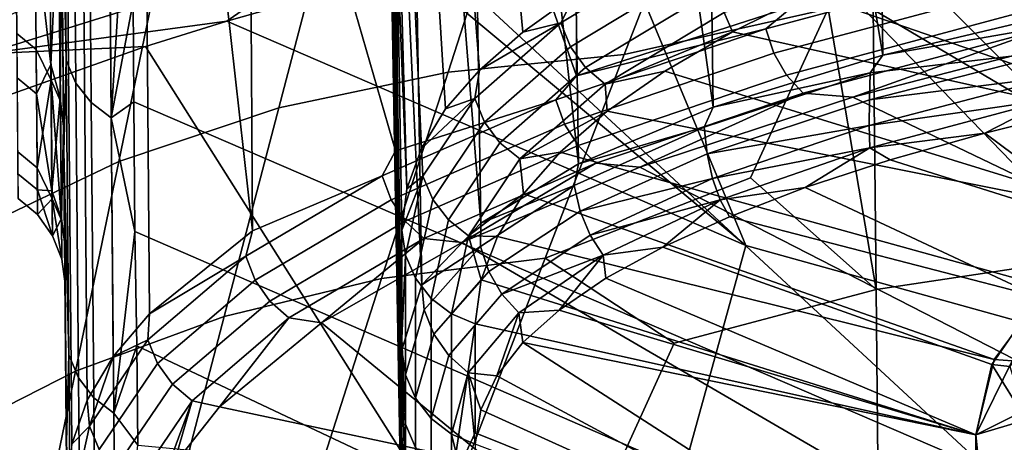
# Model space of a CAD drawing. Header units: metres. Extents: x -109 to 109, y -100 to 76.
# Tile 35 of 256: x -9.504 to -7.567, y -90.149 to -89.317. Entities that reach past the tile are written whole.
import ezdxf

# ---------------------------------------------------------------- set-up
doc = ezdxf.new("R2010")
doc.units = ezdxf.units.M
doc.layers.add('solid_21062310', color=7, linetype='CONTINUOUS')

msp = doc.modelspace()

# ---------------------------------------------------------------- linework, layer by layer
at = {"layer": 'solid_21062310'}
for points in [[(-9.425853, -88.600792, -12.839675), (-9.417341, -89.576408, -13.340961), (-9.423698, -88.848953, -15.4117), (-9.431885, -87.910645, -14.845703)], [(-8.409044, -89.428062, 5.789304), (-8.412025, -88.243721, 5.804827), (-7.983234, -88.093239, 6.508517), (-7.982619, -89.290878, 6.491465)], [(-7.821425, -88.188805, -13.249778), (-7.629767, -88.132919, -13.579126), (-7.407367, -89.29274, -13.783724), (-7.806083, -89.387146, -13.136181)], [(-8.616524, -88.246719, 3.313046), (-8.51467, -89.341721, 3.572592), (-8.411436, -89.2677, 3.942037), (-8.53035, -88.160629, 3.691289)], [(-7.997016, -88.246918, -12.910007), (-7.821425, -88.188805, -13.249778), (-7.806083, -89.387146, -13.136181)], [(-8.409044, -89.428062, 5.789304), (-8.770125, -88.40506, 5.059707), (-8.412025, -88.243721, 5.804827)], [(-8.683986, -88.33445, 2.929853), (-8.599715, -89.41655, 3.197695), (-8.51467, -89.341721, 3.572592), (-8.616524, -88.246719, 3.313046)], [(-8.155982, -88.307159, -12.560554), (-7.997016, -88.246918, -12.910007), (-7.806083, -89.387146, -13.136181), (-8.140016, -89.489548, -12.447857)], [(-8.297787, -88.370316, -12.202069), (-8.155982, -88.307159, -12.560554), (-8.140016, -89.489548, -12.447857)], [(-8.732438, -88.424019, 2.542601), (-8.666283, -89.492813, 2.818062), (-8.599715, -89.41655, 3.197695), (-8.683986, -88.33445, 2.929853)], [(-8.421855, -88.435783, -11.835626), (-8.297787, -88.370316, -12.202069), (-8.140016, -89.489548, -12.447857), (-8.404909, -89.601051, -11.725029)], [(-8.764937, -89.575127, 5.046347), (-9.053292, -88.577888, 4.280071), (-8.770125, -88.40506, 5.059707)], [(-8.449439, -89.475197, 5.707959), (-8.764937, -89.575127, 5.046347), (-8.770125, -88.40506, 5.059707), (-8.409044, -89.428062, 5.789304)], [(-8.761621, -88.515495, 2.152246), (-8.714096, -89.570694, 2.434578), (-8.666283, -89.492813, 2.818062), (-8.732438, -88.424019, 2.542601)], [(-8.527683, -88.502838, -11.462367), (-8.421855, -88.435783, -11.835626), (-8.404909, -89.601051, -11.725029)], [(-8.614856, -88.570839, -11.083454), (-8.527683, -88.502838, -11.462367), (-8.404909, -89.601051, -11.725029), (-8.596933, -89.717712, -10.976089)], [(-8.714096, -89.570694, 2.434578), (-8.761621, -88.515495, 2.152246), (-8.771327, -88.608978, 1.759763), (-8.74292, -89.650269, 2.048182)], [(-8.683065, -88.640198, -10.699712), (-8.614856, -88.570839, -11.083454), (-8.596933, -89.717712, -10.976089)], [(-9.046183, -89.732628, 4.269552), (-9.165552, -88.667122, 3.879947), (-9.053292, -88.577888, 4.280071)], [(-8.791247, -89.624893, 4.97407), (-9.046183, -89.732628, 4.269552), (-9.053292, -88.577888, 4.280071), (-8.764937, -89.575127, 5.046347)], [(-9.421144, -89.13929, -10.79493), (-9.412346, -90.147682, -11.229376), (-9.417341, -89.576408, -13.340961), (-9.425853, -88.600792, -12.839675)], [(-8.74292, -89.650269, 2.048182), (-8.771327, -88.608978, 1.759763), (-8.761944, -89.170906, 1.709876)], [(-8.732033, -88.711205, -10.312022), (-8.683065, -88.640198, -10.699712), (-8.596933, -89.717712, -10.976089), (-8.713432, -89.839203, -10.208728)], [(-9.046183, -89.732628, 4.269552), (-9.249191, -89.89637, 3.467214), (-9.257753, -88.757492, 3.474409), (-9.165552, -88.667122, 3.879947)], [(-9.412574, -89.397972, -14.054255), (-9.418758, -88.690613, -15.938161), (-9.423698, -88.848953, -15.4117)], [(-9.393533, -89.442223, -14.069248), (-9.399731, -88.733757, -15.95611), (-9.418758, -88.690613, -15.938161), (-9.412574, -89.397972, -14.054255)], [(-8.761517, -88.783928, -9.921362), (-8.732033, -88.711205, -10.312022), (-8.713432, -89.839203, -10.208728)], [(-9.363403, -89.480545, -14.082271), (-9.369612, -88.771118, -15.971702), (-9.399731, -88.733757, -15.95611), (-9.393533, -89.442223, -14.069248)], [(-9.320553, -89.980263, 3.058972), (-9.329629, -88.849495, 3.064357), (-9.257753, -88.757492, 3.474409), (-9.249191, -89.89637, 3.467214)], [(-9.324102, -89.510498, -14.092495), (-9.33032, -88.800316, -15.983942), (-9.369612, -88.771118, -15.971702), (-9.363403, -89.480545, -14.082271)], [(-8.761517, -88.783928, -9.921362), (-8.761945, -89.413155, -9.479607), (-8.771327, -88.858467, -9.528722)], [(-8.713432, -89.839203, -10.208728), (-8.752565, -89.966949, -9.430378), (-8.761945, -89.413155, -9.479607), (-8.761517, -88.783928, -9.921362)], [(-9.324102, -89.510498, -14.092495), (-9.284319, -88.864357, -15.882874), (-9.33032, -88.800316, -15.983942)], [(-7.819261, -89.848129, -31.261093), (-7.827116, -89.106888, -30.60955), (-5.908412, -88.835167, -30.945301), (-5.89869, -89.558846, -31.555979)], [(-9.412574, -89.397972, -14.054255), (-9.423698, -88.848953, -15.4117), (-9.417341, -89.576408, -13.340961)], [(-9.3715, -90.065735, 2.647309), (-9.380938, -88.943199, 2.650787), (-9.329629, -88.849495, 3.064357), (-9.320553, -89.980263, 3.058972)], [(-8.771327, -89.132568, -7.654465), (-8.771327, -88.858467, -9.528722), (-8.761945, -89.413155, -9.479607), (-8.752565, -90.133362, -8.327002)], [(-6.378253, -89.338295, 5.74458), (-6.50057, -88.844208, 6.951698), (-7.597895, -89.125656, 5.495543), (-6.500581, -89.372475, 5.571595)], [(-9.324102, -89.510498, -14.092495), (-9.280709, -89.282097, -14.804753), (-9.284319, -88.864357, -15.882874)], [(-9.827154, -89.488396, -29.311666), (-9.782373, -89.057961, -28.965639), (-9.473269, -88.884232, -29.229862), (-9.538099, -89.314636, -29.551229)], [(-9.40185, -90.152771, 2.233245), (-9.411482, -89.038628, 2.234732), (-9.380938, -88.943199, 2.650787), (-9.3715, -90.065735, 2.647309)], [(-7.937449, -89.030403, 9.817913), (-6.876862, -90.09491, 9.067411), (-7.514111, -88.949745, 10.159009)], [(-9.509938, -89.344688, -0.190254), (-9.513171, -88.973198, 1.780463), (-9.475102, -89.004097, 1.787493), (-9.471867, -89.376007, -0.185431)], [(-8.761944, -89.170906, 1.709876), (-8.771327, -88.965622, -0.100585), (-8.752565, -89.944679, 0.564551), (-8.752565, -89.731628, 1.659828)], [(-8.771327, -88.965622, -0.100585), (-8.752565, -90.116005, -0.53806), (-8.752565, -89.944679, 0.564551)], [(-8.771327, -88.965622, -0.100585), (-8.771327, -89.197052, -1.980624), (-8.752565, -90.245338, -1.646416), (-8.752565, -90.116005, -0.53806)], [(-9.474019, -89.134575, -10.171531), (-9.442879, -89.405312, -8.882454), (-9.44645, -88.997108, -10.992386)], [(-9.44645, -88.997108, -10.992386), (-9.442879, -89.405312, -8.882454), (-9.427752, -89.07933, -10.839827)], [(-8.527938, -89.006294, -30.193605), (-8.156701, -88.978485, -30.373924), (-8.315411, -89.386116, -30.648777), (-8.661574, -89.420303, -30.48218)], [(-8.315411, -89.386116, -30.648777), (-8.156701, -88.978485, -30.373924), (-7.827116, -89.106888, -30.60955), (-7.913848, -89.296188, -30.735352)], [(-9.471867, -89.376007, -0.185431), (-9.475102, -89.004097, 1.787493), (-9.445991, -89.043182, 1.796347), (-9.442571, -89.436172, -0.316471)], [(-8.884664, -89.072166, -29.994797), (-8.527938, -89.006294, -30.193605), (-8.661574, -89.420303, -30.48218), (-8.994151, -89.490715, -30.299973)], [(-8.342801, -89.119354, 9.459823), (-8.075777, -89.761444, 8.814212), (-6.876862, -90.09491, 9.067411), (-7.937449, -89.030403, 9.817913)], [(-9.442571, -89.436172, -0.316471), (-9.445991, -89.043182, 1.796347), (-9.427619, -89.088051, 1.806483), (-9.424229, -89.477592, -0.282161)], [(-9.40185, -90.152771, 2.233245), (-9.411469, -90.241379, 1.81781), (-9.421118, -89.135757, 1.817234), (-9.411482, -89.038628, 2.234732)], [(-9.222703, -89.175346, -29.779831), (-8.884664, -89.072166, -29.994797), (-8.994151, -89.490715, -30.299973), (-9.309249, -89.596519, -30.104294)], [(-8.926659, -89.084801, 9.051721), (-9.622932, -89.301804, 8.2691), (-9.571949, -89.384216, 8.252106), (-8.879485, -89.16806, 9.02887)], [(-9.442879, -89.405312, -8.882454), (-9.424318, -89.471756, -8.751721), (-9.427752, -89.07933, -10.839827)], [(-9.427752, -89.07933, -10.839827), (-9.424318, -89.471756, -8.751721), (-9.421144, -89.13929, -10.79493)], [(-9.424229, -89.477592, -0.282161), (-9.427619, -89.088051, 1.806483), (-9.421118, -89.135757, 1.817234), (-9.417728, -89.525169, -0.273227)], [(-9.512088, -89.103531, -10.165183), (-9.509213, -89.431938, -8.186829), (-9.471141, -89.463348, -8.190961), (-9.474019, -89.134575, -10.171531)], [(-7.913848, -89.296188, -30.735352), (-7.827116, -89.106888, -30.60955), (-7.819261, -89.848129, -31.261093)], [(-8.771327, -89.280716, -5.766055), (-8.771327, -89.132568, -7.654465), (-8.752565, -90.257759, -7.218079), (-8.752565, -90.339958, -6.105207)], [(-8.771327, -89.132568, -7.654465), (-8.752565, -90.133362, -8.327002), (-8.752565, -90.257759, -7.218079)], [(-8.342801, -89.119354, 9.459823), (-8.730163, -89.216171, 9.086293), (-8.075777, -89.761444, 8.814212)], [(-6.750759, -89.451584, 5.175966), (-6.500581, -89.372475, 5.571595), (-7.597895, -89.125656, 5.495543), (-7.784017, -89.194443, 5.152577)], [(-9.474019, -89.134575, -10.171531), (-9.471141, -89.463348, -8.190961), (-9.442879, -89.405312, -8.882454)], [(-9.424318, -89.471756, -8.751721), (-9.417748, -89.527306, -8.708755), (-9.421144, -89.13929, -10.79493)], [(-9.417748, -89.527306, -8.708755), (-9.408703, -90.563972, -9.074148), (-9.412346, -90.147682, -11.229376), (-9.421144, -89.13929, -10.79493)], [(-9.417728, -89.525169, -0.273227), (-9.421118, -89.135757, 1.817234), (-9.411469, -90.241379, 1.81781), (-9.408114, -90.626884, -0.34783)], [(-8.879485, -89.16806, 9.02887), (-9.571949, -89.384216, 8.252106), (-9.096684, -89.320045, 8.701366)], [(-8.879485, -89.16806, 9.02887), (-9.096684, -89.320045, 8.701366), (-8.730163, -89.216171, 9.086293)], [(-8.74292, -89.650269, 2.048182), (-8.761944, -89.170906, 1.709876), (-8.752565, -89.731628, 1.659828)], [(-9.538099, -89.314636, -29.551229), (-9.222703, -89.175346, -29.779831), (-9.309249, -89.596519, -30.104294), (-9.603177, -89.736511, -29.897442)], [(-8.202874, -89.180435, 4.525916), (-8.411436, -89.2677, 3.942037), (-8.439404, -89.32357, 3.833063)], [(-8.202874, -89.180435, 4.525916), (-8.439404, -89.32357, 3.833063), (-8.420511, -89.370445, 3.837345), (-8.184604, -89.227676, 4.528384)], [(-8.771327, -89.197052, -1.980624), (-8.752565, -90.332504, -2.758928), (-8.752565, -90.245338, -1.646416)], [(-8.771327, -89.197052, -1.980624), (-8.771327, -89.302246, -3.871942), (-8.752565, -90.377365, -3.874003), (-8.752565, -90.332504, -2.758928)], [(-7.556505, -89.207008, 7.063018), (-8.03671, -89.335381, 6.406574), (-7.982619, -89.290878, 6.491465)], [(-7.541876, -89.255234, 7.060478), (-8.020903, -89.383293, 6.405644), (-8.03671, -89.335381, 6.406574), (-7.556505, -89.207008, 7.063018)], [(-7.059539, -89.573921, 4.576371), (-6.750759, -89.451584, 5.175966), (-7.784017, -89.194443, 5.152577), (-7.95136, -89.266106, 4.800047)], [(-8.730163, -89.216171, 9.086293), (-9.096684, -89.320045, 8.701366), (-8.075777, -89.761444, 8.814212)], [(-8.184604, -89.227676, 4.528384), (-8.420511, -89.370445, 3.837345), (-8.390908, -89.411621, 3.837347), (-8.155947, -89.269432, 4.52562)], [(-8.439404, -89.32357, 3.833063), (-8.411436, -89.2677, 3.942037), (-8.51467, -89.341721, 3.572592)], [(-8.118749, -89.303009, 4.517801), (-8.102221, -89.340981, 4.434702), (-7.95136, -89.266106, 4.800047)], [(-7.059539, -89.573921, 4.576371), (-7.95136, -89.266106, 4.800047), (-8.102221, -89.340981, 4.434702)], [(-7.518531, -89.298714, 7.049966), (-7.995758, -89.426292, 6.397591), (-8.020903, -89.383293, 6.405644), (-7.541876, -89.255234, 7.060478)], [(-9.324102, -89.510498, -14.092495), (-9.279698, -89.479118, -14.248134), (-9.280709, -89.282097, -14.804753)], [(-9.279698, -89.479118, -14.248134), (-7.599067, -90.203896, -13.532705), (-8.60487, -89.271759, -15.402154), (-9.280709, -89.282097, -14.804753)], [(-8.771327, -89.302246, -3.871942), (-8.771327, -89.280716, -5.766055), (-8.752565, -90.379852, -4.989983), (-8.752565, -90.377365, -3.874003)], [(-8.771327, -89.280716, -5.766055), (-8.752565, -90.339958, -6.105207), (-8.752565, -90.379852, -4.989983)], [(-7.599067, -90.203896, -13.532705), (-6.966031, -90.204155, -14.028502), (-7.866903, -89.272049, -15.945252), (-8.60487, -89.271759, -15.402154)], [(-8.155947, -89.269432, 4.52562), (-8.390908, -89.411621, 3.837347), (-8.3525, -89.444466, 3.833067), (-8.118749, -89.303009, 4.517801)], [(-6.279558, -89.894241, -15.357416), (-7.094765, -89.272301, -16.438559), (-7.866903, -89.272049, -15.945252), (-6.276628, -90.212921, -14.470329)], [(-6.966031, -90.204155, -14.028502), (-6.276628, -90.212921, -14.470329), (-7.866903, -89.272049, -15.945252)], [(-8.470695, -89.786942, -30.949089), (-8.315411, -89.386116, -30.648777), (-7.913848, -89.296188, -30.735352), (-8.066901, -89.628479, -30.971556)], [(-8.03671, -89.335381, 6.406574), (-8.409044, -89.428062, 5.789304), (-7.982619, -89.290878, 6.491465)], [(-8.118749, -89.303009, 4.517801), (-8.3525, -89.444466, 3.833067), (-8.102221, -89.340981, 4.434702)], [(-8.066901, -89.628479, -30.971556), (-7.913848, -89.296188, -30.735352), (-7.819261, -89.848129, -31.261093)], [(-7.487956, -89.334679, 7.032149), (-7.962876, -89.461639, 6.382927), (-7.995758, -89.426292, 6.397591), (-7.518531, -89.298714, 7.049966)], [(-7.437281, -89.323105, -13.734725), (-7.806083, -89.387146, -13.136181), (-7.407367, -89.29274, -13.783724)], [(-9.571949, -89.384216, 8.252106), (-9.256877, -89.369827, 8.522337), (-9.096684, -89.320045, 8.701366)], [(-8.359971, -90.790932, 7.235559), (-8.075777, -89.761444, 8.814212), (-9.096684, -89.320045, 8.701366), (-9.256877, -89.369827, 8.522337)], [(-8.439404, -89.32357, 3.833063), (-8.599715, -89.41655, 3.197695), (-8.609135, -89.47229, 3.122114)], [(-8.439404, -89.32357, 3.833063), (-8.609135, -89.47229, 3.122114), (-8.589802, -89.518776, 3.128228), (-8.420511, -89.370445, 3.837345)], [(-8.439404, -89.32357, 3.833063), (-8.51467, -89.341721, 3.572592), (-8.599715, -89.41655, 3.197695)], [(-7.447869, -89.376991, -13.691239), (-7.831245, -89.421883, -13.082738), (-7.806083, -89.387146, -13.136181), (-7.437281, -89.323105, -13.734725)], [(-9.507919, -89.577103, -2.182168), (-9.509938, -89.344688, -0.190254), (-9.471867, -89.376007, -0.185431), (-9.469845, -89.608681, -2.179575)], [(-8.03671, -89.335381, 6.406574), (-8.449439, -89.475197, 5.707959), (-8.409044, -89.428062, 5.789304)], [(-8.020903, -89.383293, 6.405644), (-8.432631, -89.522766, 5.708724), (-8.449439, -89.475197, 5.707959), (-8.03671, -89.335381, 6.406574)], [(-8.3525, -89.444466, 3.833067), (-8.235314, -89.418327, 4.059341), (-8.102221, -89.340981, 4.434702)], [(-7.304763, -89.705719, 3.944256), (-7.059539, -89.573921, 4.576371), (-8.102221, -89.340981, 4.434702), (-8.235314, -89.418327, 4.059341)], [(-7.487956, -89.334679, 7.032149), (-7.865333, -89.46949, 6.451293), (-7.962876, -89.461639, 6.382927)], [(-7.487956, -89.334679, 7.032149), (-7.381489, -89.344223, 7.094309), (-7.865333, -89.46949, 6.451293)], [(-6.355353, -90.193993, 5.481056), (-7.865333, -89.46949, 6.451293), (-7.381489, -89.344223, 7.094309)], [(-8.359971, -90.790932, 7.235559), (-9.256877, -89.369827, 8.522337), (-9.759347, -89.548492, 7.9094), (-9.485423, -90.399696, 6.964385)], [(-9.571949, -89.384216, 8.252106), (-9.759347, -89.548492, 7.9094), (-9.256877, -89.369827, 8.522337)], [(-9.469845, -89.608681, -2.179575), (-9.471867, -89.376007, -0.185431), (-9.442571, -89.436172, -0.316471)], [(-8.420511, -89.370445, 3.837345), (-8.589802, -89.518776, 3.128228), (-8.559528, -89.559372, 3.131031), (-8.390908, -89.411621, 3.837347)], [(-7.995758, -89.426292, 6.397591), (-8.405954, -89.565247, 5.703263), (-8.432631, -89.522766, 5.708724), (-8.020903, -89.383293, 6.405644)], [(-7.832838, -89.474976, -13.045707), (-7.831245, -89.421883, -13.082738), (-7.447869, -89.376991, -13.691239)], [(-7.832838, -89.474976, -13.045707), (-7.447869, -89.376991, -13.691239), (-7.461832, -89.428482, -13.620768)], [(-9.40751, -89.976936, -12.127011), (-9.412574, -89.397972, -14.054255), (-9.417341, -89.576408, -13.340961)], [(-9.388457, -90.022102, -12.138981), (-9.393533, -89.442223, -14.069248), (-9.412574, -89.397972, -14.054255), (-9.40751, -89.976936, -12.127011)], [(-8.661574, -89.420303, -30.48218), (-8.315411, -89.386116, -30.648777), (-8.470695, -89.786942, -30.949089), (-8.792612, -89.826935, -30.796644)], [(-7.831245, -89.421883, -13.082738), (-8.140016, -89.489548, -12.447857), (-7.806083, -89.387146, -13.136181)], [(-9.471141, -89.463348, -8.190961), (-9.440697, -89.654266, -6.747866), (-9.442879, -89.405312, -8.882454)], [(-9.442879, -89.405312, -8.882454), (-9.440697, -89.654266, -6.747866), (-9.424318, -89.471756, -8.751721)], [(-8.994151, -89.490715, -30.299973), (-8.661574, -89.420303, -30.48218), (-8.792612, -89.826935, -30.796644), (-9.101777, -89.901131, -30.631147)], [(-8.761945, -89.413155, -9.479607), (-8.752565, -89.966949, -9.430378), (-8.752565, -90.133362, -8.327002)], [(-8.609135, -89.47229, 3.122114), (-8.599715, -89.41655, 3.197695), (-8.666283, -89.492813, 2.818062)], [(-8.390908, -89.411621, 3.837347), (-8.559528, -89.559372, 3.131031), (-8.520261, -89.591461, 3.130341), (-8.3525, -89.444466, 3.833067)], [(-8.3525, -89.444466, 3.833067), (-8.348841, -89.497482, 3.677544), (-8.235314, -89.418327, 4.059341)], [(-7.304763, -89.705719, 3.944256), (-8.235314, -89.418327, 4.059341), (-8.348841, -89.497482, 3.677544)], [(-7.831245, -89.421883, -13.082738), (-8.157488, -89.529129, -12.395754), (-8.140016, -89.489548, -12.447857)], [(-8.151552, -89.581169, -12.366331), (-8.157488, -89.529129, -12.395754), (-7.831245, -89.421883, -13.082738), (-7.832838, -89.474976, -13.045707)], [(-9.509213, -89.431938, -8.186829), (-9.507556, -89.620834, -6.190318), (-9.469481, -89.652466, -6.192214), (-9.471141, -89.463348, -8.190961)], [(-9.469845, -89.608681, -2.179575), (-9.442571, -89.436172, -0.316471), (-9.440541, -89.669739, -2.452798)], [(-9.442571, -89.436172, -0.316471), (-9.424229, -89.477592, -0.282161), (-9.422196, -89.711586, -2.393898)], [(-9.440541, -89.669739, -2.452798), (-9.442571, -89.436172, -0.316471), (-9.422196, -89.711586, -2.393898)], [(-9.358318, -90.061211, -12.149377), (-9.363403, -89.480545, -14.082271), (-9.393533, -89.442223, -14.069248), (-9.388457, -90.022102, -12.138981)], [(-7.962876, -89.461639, 6.382927), (-8.371107, -89.599937, 5.691925), (-8.405954, -89.565247, 5.703263), (-7.995758, -89.426292, 6.397591)], [(-7.833486, -89.525253, -12.985025), (-7.461832, -89.428482, -13.620768), (-7.476771, -89.474106, -13.52907)], [(-7.832838, -89.474976, -13.045707), (-7.461832, -89.428482, -13.620768), (-7.833486, -89.525253, -12.985025)], [(-8.3525, -89.444466, 3.833067), (-8.520261, -89.591461, 3.130341), (-8.348841, -89.497482, 3.677544)], [(-7.962876, -89.461639, 6.382927), (-8.284282, -89.607285, 5.761419), (-8.371107, -89.599937, 5.691925)], [(-7.962876, -89.461639, 6.382927), (-7.865333, -89.46949, 6.451293), (-8.284282, -89.607285, 5.761419)], [(-9.471141, -89.463348, -8.190961), (-9.469481, -89.652466, -6.192214), (-9.440697, -89.654266, -6.747866)], [(-9.440697, -89.654266, -6.747866), (-9.422241, -89.708656, -6.640309), (-9.424318, -89.471756, -8.751721)], [(-9.424318, -89.471756, -8.751721), (-9.422241, -89.708656, -6.640309), (-9.417748, -89.527306, -8.708755)], [(-9.422196, -89.711586, -2.393898), (-9.424229, -89.477592, -0.282161), (-9.417728, -89.525169, -0.273227), (-9.415697, -89.759048, -2.372851)], [(-9.319011, -90.091782, -12.157538), (-9.324102, -89.510498, -14.092495), (-9.363403, -89.480545, -14.082271), (-9.358318, -90.061211, -12.149377)], [(-9.324102, -89.510498, -14.092495), (-9.277562, -89.734299, -13.470526), (-9.279698, -89.479118, -14.248134)], [(-9.277562, -89.734299, -13.470526), (-8.196923, -90.203613, -12.995008), (-7.599067, -90.203896, -13.532705), (-9.279698, -89.479118, -14.248134)], [(-8.449439, -89.475197, 5.707959), (-8.791247, -89.624893, 4.97407), (-8.764937, -89.575127, 5.046347)], [(-8.432631, -89.522766, 5.708724), (-8.773619, -89.672104, 4.976596), (-8.791247, -89.624893, 4.97407), (-8.449439, -89.475197, 5.707959)], [(-8.609135, -89.47229, 3.122114), (-8.666283, -89.492813, 2.818062), (-8.714096, -89.570694, 2.434578)], [(-8.609135, -89.47229, 3.122114), (-8.714096, -89.570694, 2.434578), (-8.711202, -89.625145, 2.399095)], [(-8.609135, -89.47229, 3.122114), (-8.711202, -89.625145, 2.399095), (-8.691606, -89.671234, 2.40705), (-8.589802, -89.518776, 3.128228)], [(-6.355353, -90.193993, 5.481056), (-7.141744, -90.194275, 4.933345), (-8.284282, -89.607285, 5.761419), (-7.865333, -89.46949, 6.451293)], [(-8.151552, -89.581169, -12.366331), (-7.832838, -89.474976, -13.045707), (-7.833486, -89.525253, -12.985025)], [(-7.833486, -89.525253, -12.985025), (-7.476771, -89.474106, -13.52907), (-7.832082, -89.569313, -12.905766)], [(-7.832082, -89.569313, -12.905766), (-7.476771, -89.474106, -13.52907), (-7.605969, -89.540337, -13.228884)], [(-7.476771, -89.474106, -13.52907), (-7.402986, -89.490097, -13.561113), (-7.605969, -89.540337, -13.228884)], [(-9.309249, -89.596519, -30.104294), (-8.994151, -89.490715, -30.299973), (-9.101777, -89.901131, -30.631147), (-9.394574, -90.008675, -30.45454)], [(-8.520261, -89.591461, 3.130341), (-8.441117, -89.578003, 3.292653), (-8.348841, -89.497482, 3.677544)], [(-7.481471, -89.843437, 3.295106), (-7.304763, -89.705719, 3.944256), (-8.348841, -89.497482, 3.677544), (-8.441117, -89.578003, 3.292653)], [(-8.157488, -89.529129, -12.395754), (-8.404909, -89.601051, -11.725029), (-8.140016, -89.489548, -12.447857)], [(-7.402986, -89.490097, -13.561113), (-7.131294, -89.608398, -13.404972), (-7.346372, -89.733383, -12.80787), (-7.605969, -89.540337, -13.228884)], [(-9.319011, -90.091782, -12.157538), (-9.277562, -89.734299, -13.470526), (-9.324102, -89.510498, -14.092495)], [(-8.589802, -89.518776, 3.128228), (-8.691606, -89.671234, 2.40705), (-8.660933, -89.711235, 2.412672), (-8.559528, -89.559372, 3.131031)], [(-9.422241, -89.708656, -6.640309), (-9.415708, -89.760002, -6.607023), (-9.417748, -89.527306, -8.708755)], [(-9.415708, -89.760002, -6.607023), (-9.406457, -90.82019, -6.901723), (-9.408703, -90.563972, -9.074148), (-9.417748, -89.527306, -8.708755)], [(-9.417728, -89.525169, -0.273227), (-9.408114, -90.626884, -0.34783), (-9.40616, -90.851891, -2.521693), (-9.415697, -89.759048, -2.372851)], [(-8.405954, -89.565247, 5.703263), (-8.745685, -89.714035, 4.973835), (-8.773619, -89.672104, 4.976596), (-8.432631, -89.522766, 5.708724)], [(-8.157488, -89.529129, -12.395754), (-8.413523, -89.643517, -11.680799), (-8.404909, -89.601051, -11.725029)], [(-8.401634, -89.694283, -11.659904), (-8.413523, -89.643517, -11.680799), (-8.157488, -89.529129, -12.395754), (-8.151552, -89.581169, -12.366331)], [(-8.151552, -89.581169, -12.366331), (-7.833486, -89.525253, -12.985025), (-8.141061, -89.629845, -12.31713)], [(-8.141061, -89.629845, -12.31713), (-7.833486, -89.525253, -12.985025), (-7.832082, -89.569313, -12.905766)], [(-10.190347, -89.63578, 7.426059), (-10.334783, -89.809326, 7.086031), (-9.485423, -90.399696, 6.964385), (-9.759347, -89.548492, 7.9094)], [(-8.559528, -89.559372, 3.131031), (-8.660933, -89.711235, 2.412672), (-8.621153, -89.742554, 2.415598), (-8.520261, -89.591461, 3.130341)], [(-7.832082, -89.569313, -12.905766), (-7.605969, -89.540337, -13.228884), (-7.7919, -89.593018, -12.885854)], [(-7.812795, -90.523315, -31.969542), (-7.819261, -89.848129, -31.261093), (-5.89869, -89.558846, -31.555979), (-5.89047, -90.223846, -32.226818)], [(-7.7919, -89.593018, -12.885854), (-7.605969, -89.540337, -13.228884), (-7.346372, -89.733383, -12.80787)], [(-9.507123, -89.669304, -4.185476), (-9.507919, -89.577103, -2.182168), (-9.469845, -89.608681, -2.179575), (-9.469049, -89.700989, -4.185126)], [(-9.40751, -89.976936, -12.127011), (-9.417341, -89.576408, -13.340961), (-9.412346, -90.147682, -11.229376)], [(-8.371107, -89.599937, 5.691925), (-8.709224, -89.748016, 4.965961), (-8.745685, -89.714035, 4.973835), (-8.405954, -89.565247, 5.703263)], [(-8.711202, -89.625145, 2.399095), (-8.714096, -89.570694, 2.434578), (-8.74292, -89.650269, 2.048182)], [(-8.520261, -89.591461, 3.130341), (-8.512847, -89.660103, 2.903253), (-8.441117, -89.578003, 3.292653)], [(-7.587237, -89.986069, 2.635708), (-7.481471, -89.843437, 3.295106), (-8.441117, -89.578003, 3.292653), (-8.512847, -89.660103, 2.903253)], [(-8.141061, -89.629845, -12.31713), (-7.832082, -89.569313, -12.905766), (-8.125996, -89.671883, -12.252348)], [(-8.125996, -89.671883, -12.252348), (-7.832082, -89.569313, -12.905766), (-7.959019, -89.647888, -12.53438)], [(-7.832082, -89.569313, -12.905766), (-7.7919, -89.593018, -12.885854), (-7.959019, -89.647888, -12.53438)], [(-9.603177, -89.736511, -29.897442), (-9.309249, -89.596519, -30.104294), (-9.394574, -90.008675, -30.45454), (-9.667574, -90.148308, -30.2689)], [(-8.520261, -89.591461, 3.130341), (-8.621153, -89.742554, 2.415598), (-8.512847, -89.660103, 2.903253)], [(-8.401634, -89.694283, -11.659904), (-8.151552, -89.581169, -12.366331), (-8.141061, -89.629845, -12.31713)], [(-7.7919, -89.593018, -12.885854), (-7.346372, -89.733383, -12.80787), (-7.500059, -89.862534, -12.200875), (-7.959019, -89.647888, -12.53438)], [(-9.469049, -89.700989, -4.185126), (-9.469845, -89.608681, -2.179575), (-9.440541, -89.669739, -2.452798)], [(-8.371107, -89.599937, 5.691925), (-8.634698, -89.755722, 5.031482), (-8.709224, -89.748016, 4.965961)], [(-8.371107, -89.599937, 5.691925), (-8.284282, -89.607285, 5.761419), (-8.634698, -89.755722, 5.031482)], [(-7.141744, -90.194275, 4.933345), (-7.881169, -90.194595, 4.323718), (-8.634698, -89.755722, 5.031482), (-8.284282, -89.607285, 5.761419)], [(-8.413523, -89.643517, -11.680799), (-8.596933, -89.717712, -10.976089), (-8.404909, -89.601051, -11.725029)], [(-9.507556, -89.620834, -6.190318), (-9.507123, -89.669304, -4.185476), (-9.469049, -89.700989, -4.185126), (-9.469481, -89.652466, -6.192214)], [(-8.791247, -89.624893, 4.97407), (-9.05939, -89.782867, 4.211995), (-9.046183, -89.732628, 4.269552)], [(-8.773619, -89.672104, 4.976596), (-9.041124, -89.829697, 4.216331), (-9.05939, -89.782867, 4.211995), (-8.791247, -89.624893, 4.97407)], [(-8.711202, -89.625145, 2.399095), (-8.74292, -89.650269, 2.048182), (-8.752565, -89.731628, 1.659828)], [(-8.711202, -89.625145, 2.399095), (-8.752565, -89.731628, 1.659828), (-8.745272, -89.780594, 1.670592)], [(-8.711202, -89.625145, 2.399095), (-8.745272, -89.780594, 1.670592), (-8.725587, -89.826302, 1.680387), (-8.691606, -89.671234, 2.40705)], [(-8.470695, -89.786942, -30.949089), (-8.066901, -89.628479, -30.971556), (-7.819261, -89.848129, -31.261093), (-8.216664, -89.953842, -31.223734)], [(-8.401634, -89.694283, -11.659904), (-8.141061, -89.629845, -12.31713), (-8.382337, -89.741043, -11.623533)], [(-8.382337, -89.741043, -11.623533), (-8.141061, -89.629845, -12.31713), (-8.125996, -89.671883, -12.252348)], [(-9.469481, -89.652466, -6.192214), (-9.439916, -89.742569, -4.600622), (-9.440697, -89.654266, -6.747866)], [(-9.469481, -89.652466, -6.192214), (-9.469049, -89.700989, -4.185126), (-9.439916, -89.742569, -4.600622)], [(-9.440697, -89.654266, -6.747866), (-9.439916, -89.742569, -4.600622), (-9.422241, -89.708656, -6.640309)], [(-8.413523, -89.643517, -11.680799), (-8.597535, -89.763702, -10.944997), (-8.596933, -89.717712, -10.976089)], [(-8.581347, -89.813026, -10.933313), (-8.597535, -89.763702, -10.944997), (-8.413523, -89.643517, -11.680799), (-8.401634, -89.694283, -11.659904)], [(-8.125996, -89.671883, -12.252348), (-7.959019, -89.647888, -12.53438), (-8.107866, -89.70517, -12.173093)], [(-8.107866, -89.70517, -12.173093), (-7.959019, -89.647888, -12.53438), (-7.500059, -89.862534, -12.200875)], [(-9.469049, -89.700989, -4.185126), (-9.440541, -89.669739, -2.452798), (-9.439916, -89.742569, -4.600622)], [(-9.440541, -89.669739, -2.452798), (-9.422196, -89.711586, -2.393898), (-9.421533, -89.78875, -4.517158)], [(-9.439916, -89.742569, -4.600622), (-9.440541, -89.669739, -2.452798), (-9.421533, -89.78875, -4.517158)], [(-8.745685, -89.714035, 4.973835), (-9.012212, -89.871056, 4.216351), (-9.041124, -89.829697, 4.216331), (-8.773619, -89.672104, 4.976596)], [(-8.691606, -89.671234, 2.40705), (-8.725587, -89.826302, 1.680387), (-8.694777, -89.865692, 1.688829), (-8.660933, -89.711235, 2.412672)], [(-8.621153, -89.742554, 2.415598), (-8.564634, -89.743874, 2.508065), (-8.512847, -89.660103, 2.903253)], [(-7.587237, -89.986069, 2.635708), (-8.512847, -89.660103, 2.903253), (-8.564634, -89.743874, 2.508065)], [(-8.382337, -89.741043, -11.623533), (-8.125996, -89.671883, -12.252348), (-8.356477, -89.780663, -11.574856)], [(-8.356477, -89.780663, -11.574856), (-8.125996, -89.671883, -12.252348), (-8.239169, -89.764732, -11.80129)], [(-8.125996, -89.671883, -12.252348), (-8.107866, -89.70517, -12.173093), (-8.239169, -89.764732, -11.80129)], [(-8.401634, -89.694283, -11.659904), (-8.382337, -89.741043, -11.623533), (-8.555691, -89.857613, -10.910777), (-8.581347, -89.813026, -10.933313)], [(-9.439916, -89.742569, -4.600622), (-9.421533, -89.78875, -4.517158), (-9.422241, -89.708656, -6.640309)], [(-9.422241, -89.708656, -6.640309), (-9.421533, -89.78875, -4.517158), (-9.415024, -89.837257, -4.486777), (-9.415708, -89.760002, -6.607023)], [(-9.421533, -89.78875, -4.517158), (-9.422196, -89.711586, -2.393898), (-9.415697, -89.759048, -2.372851), (-9.415024, -89.837257, -4.486777)], [(-8.709224, -89.748016, 4.965961), (-8.974493, -89.904289, 4.212051), (-9.012212, -89.871056, 4.216351), (-8.745685, -89.714035, 4.973835)], [(-8.660933, -89.711235, 2.412672), (-8.694777, -89.865692, 1.688829), (-8.654826, -89.89624, 1.695376), (-8.621153, -89.742554, 2.415598)], [(-8.107866, -89.70517, -12.173093), (-7.500059, -89.862534, -12.200875), (-7.592131, -89.996017, -11.584774), (-8.239169, -89.764732, -11.80129)], [(-9.05939, -89.782867, 4.211995), (-9.249191, -89.89637, 3.467214), (-9.046183, -89.732628, 4.269552)], [(-8.745272, -89.780594, 1.670592), (-8.752565, -89.731628, 1.659828), (-8.752565, -89.944679, 0.564551)], [(-8.597535, -89.763702, -10.944997), (-8.713432, -89.839203, -10.208728), (-8.596933, -89.717712, -10.976089)], [(-9.319011, -90.091782, -12.157538), (-9.273591, -89.959114, -12.720556), (-9.277562, -89.734299, -13.470526)], [(-9.273591, -89.959114, -12.720556), (-8.756831, -90.203316, -12.4179), (-8.196923, -90.203613, -12.995008), (-9.277562, -89.734299, -13.470526)], [(-8.709224, -89.748016, 4.965961), (-8.910743, -89.913925, 4.268043), (-8.974493, -89.904289, 4.212051)], [(-8.709224, -89.748016, 4.965961), (-8.634698, -89.755722, 5.031482), (-8.910743, -89.913925, 4.268043)], [(-8.621153, -89.742554, 2.415598), (-8.654826, -89.89624, 1.695376), (-8.596512, -89.829201, 2.106911)], [(-8.621153, -89.742554, 2.415598), (-8.596512, -89.829201, 2.106911), (-8.564634, -89.743874, 2.508065)], [(-8.564634, -89.743874, 2.508065), (-8.596512, -89.829201, 2.106911), (-7.623637, -90.134216, 1.96147), (-7.587237, -89.986069, 2.635708)], [(-8.555691, -89.857613, -10.910777), (-8.382337, -89.741043, -11.623533), (-8.356477, -89.780663, -11.574856)], [(-9.415024, -89.837257, -4.486777), (-9.405609, -90.916245, -4.709059), (-9.406457, -90.82019, -6.901723), (-9.415708, -89.760002, -6.607023)], [(-9.415697, -89.759048, -2.372851), (-9.40616, -90.851891, -2.521693), (-9.405609, -90.916245, -4.709059), (-9.415024, -89.837257, -4.486777)], [(-7.881169, -90.194595, 4.323718), (-8.568768, -90.194946, 3.656182), (-8.910743, -89.913925, 4.268043), (-8.634698, -89.755722, 5.031482)], [(-8.597535, -89.763702, -10.944997), (-8.708331, -89.888374, -10.195312), (-8.713432, -89.839203, -10.208728)], [(-8.689548, -89.936127, -10.193286), (-8.708331, -89.888374, -10.195312), (-8.597535, -89.763702, -10.944997), (-8.581347, -89.813026, -10.933313)], [(-8.359971, -90.790932, 7.235559), (-7.210625, -91.132439, 7.472275), (-6.876862, -90.09491, 9.067411), (-8.075777, -89.761444, 8.814212)], [(-8.356477, -89.780663, -11.574856), (-8.239169, -89.764732, -11.80129), (-8.351457, -89.826019, -11.422309)], [(-8.239169, -89.764732, -11.80129), (-7.592131, -89.996017, -11.584774), (-7.623637, -90.134216, -10.956332), (-8.351457, -89.826019, -11.422309)], [(-9.05939, -89.782867, 4.211995), (-9.251827, -89.947487, 3.428895), (-9.249191, -89.89637, 3.467214)], [(-9.041124, -89.829697, 4.216331), (-9.233108, -89.993935, 3.435077), (-9.251827, -89.947487, 3.428895), (-9.05939, -89.782867, 4.211995)], [(-8.792612, -89.826935, -30.796644), (-8.470695, -89.786942, -30.949089), (-8.62114, -90.179306, -31.275629), (-8.919614, -90.224274, -31.137548)], [(-8.745278, -90.113106, -0.162364), (-8.745272, -89.780594, 1.670592), (-8.752565, -89.944679, 0.564551)], [(-8.725599, -90.15934, -0.15548), (-8.725587, -89.826302, 1.680387), (-8.745272, -89.780594, 1.670592), (-8.745278, -90.113106, -0.162364)], [(-8.470695, -89.786942, -30.949089), (-8.216664, -89.953842, -31.223734), (-8.359674, -90.267967, -31.489378), (-8.62114, -90.179306, -31.275629)], [(-8.555691, -89.857613, -10.910777), (-8.356477, -89.780663, -11.574856), (-8.522038, -89.894501, -10.879417)], [(-8.522038, -89.894501, -10.879417), (-8.356477, -89.780663, -11.574856), (-8.443256, -89.888634, -11.039477)], [(-8.356477, -89.780663, -11.574856), (-8.351457, -89.826019, -11.422309), (-8.443256, -89.888634, -11.039477)], [(-10.334783, -89.809326, 7.086031), (-10.593969, -89.953003, 6.660263), (-9.485423, -90.399696, 6.964385)], [(-9.012212, -89.871056, 4.216351), (-9.203498, -90.034691, 3.437934), (-9.233108, -89.993935, 3.435077), (-9.041124, -89.829697, 4.216331)], [(-9.101777, -89.901131, -30.631147), (-8.792612, -89.826935, -30.796644), (-8.919614, -90.224274, -31.137548), (-9.206114, -90.301315, -30.988672)], [(-8.694796, -90.199196, -0.149546), (-8.694777, -89.865692, 1.688829), (-8.725587, -89.826302, 1.680387), (-8.725599, -90.15934, -0.15548)], [(-8.581347, -89.813026, -10.933313), (-8.555691, -89.857613, -10.910777), (-8.660052, -89.978348, -10.18524), (-8.689548, -89.936127, -10.193286)], [(-8.654826, -89.89624, 1.695376), (-8.608496, -89.915924, 1.699594), (-8.596512, -89.829201, 2.106911)], [(-8.596512, -89.829201, 2.106911), (-8.608496, -89.915924, 1.699594), (-7.623637, -90.134216, 1.96147)], [(-8.443256, -89.888634, -11.039477), (-8.351457, -89.826019, -11.422309), (-7.623637, -90.134216, -10.956332)], [(-8.708331, -89.888374, -10.195312), (-8.745313, -90.016212, -9.438917), (-8.752565, -89.966949, -9.430378), (-8.713432, -89.839203, -10.208728)], [(-8.359674, -90.267967, -31.489378), (-8.216664, -89.953842, -31.223734), (-7.819261, -89.848129, -31.261093), (-7.812795, -90.523315, -31.969542)], [(-7.443806, -89.844948, 3.300085), (-7.481471, -89.843437, 3.295106), (-7.587237, -89.986069, 2.635708), (-7.551593, -89.988823, 2.634376)], [(-8.654847, -90.230095, -0.144944), (-8.654826, -89.89624, 1.695376), (-8.694777, -89.865692, 1.688829), (-8.694796, -90.199196, -0.149546)], [(-8.555691, -89.857613, -10.910777), (-8.522038, -89.894501, -10.879417), (-8.621695, -90.012291, -10.171988), (-8.660052, -89.978348, -10.18524)], [(-7.46412, -89.865784, -12.197793), (-7.556689, -89.99958, -11.579907), (-7.592131, -89.996017, -11.584774), (-7.500059, -89.862534, -12.200875)], [(-8.974493, -89.904289, 4.212051), (-9.164882, -90.067162, 3.437284), (-9.203498, -90.034691, 3.437934), (-9.012212, -89.871056, 4.216351)], [(-8.689548, -89.936127, -10.193286), (-8.725662, -90.062302, -9.446767), (-8.745313, -90.016212, -9.438917), (-8.708331, -89.888374, -10.195312)], [(-8.522038, -89.894501, -10.879417), (-8.443256, -89.888634, -11.039477), (-8.514365, -89.952576, -10.653241)], [(-8.514365, -89.952576, -10.653241), (-8.443256, -89.888634, -11.039477), (-7.623637, -90.134216, -10.956332)], [(-9.394574, -90.008675, -30.45454), (-9.101777, -89.901131, -30.631147), (-9.206114, -90.301315, -30.988672), (-9.477288, -90.409546, -30.830751)], [(-9.251827, -89.947487, 3.428895), (-9.320553, -89.980263, 3.058972), (-9.249191, -89.89637, 3.467214)], [(-8.974493, -89.904289, 4.212051), (-9.111196, -90.079292, 3.479455), (-9.164882, -90.067162, 3.437284)], [(-8.974493, -89.904289, 4.212051), (-8.910743, -89.913925, 4.268043), (-9.111196, -90.079292, 3.479455)], [(-8.654847, -90.230095, -0.144944), (-8.608496, -89.915924, 1.699594), (-8.654826, -89.89624, 1.695376)], [(-8.621695, -90.012291, -10.171988), (-8.522038, -89.894501, -10.879417), (-8.56559, -90.01799, -10.261727)], [(-8.522038, -89.894501, -10.879417), (-8.514365, -89.952576, -10.653241), (-8.56559, -90.01799, -10.261727)], [(-8.568768, -90.194946, 3.656182), (-9.111196, -90.079292, 3.479455), (-8.910743, -89.913925, 4.268043)], [(-8.654847, -90.230095, -0.144944), (-8.608496, -90.130379, 0.597161), (-8.608496, -89.915924, 1.699594)], [(-8.608496, -89.915924, 1.699594), (-8.608496, -90.130379, 0.597161), (-7.623637, -90.526505, -0.172436), (-7.623637, -90.134216, 1.96147)], [(-8.745278, -90.113106, -0.162364), (-8.752565, -89.944679, 0.564551), (-8.752565, -90.116005, -0.53806)], [(-8.660052, -89.978348, -10.18524), (-8.694883, -90.102043, -9.453534), (-8.725662, -90.062302, -9.446767), (-8.689548, -89.936127, -10.193286)], [(-9.16076, -91.56488, 5.501159), (-9.485423, -90.399696, 6.964385), (-10.593969, -89.953003, 6.660263), (-10.299483, -91.118431, 5.21953)], [(-9.251827, -89.947487, 3.428895), (-9.367181, -90.117134, 2.631965), (-9.320553, -89.980263, 3.058972)], [(-9.233108, -89.993935, 3.435077), (-9.348191, -90.163185, 2.640014), (-9.367181, -90.117134, 2.631965), (-9.251827, -89.947487, 3.428895)], [(-9.319011, -90.091782, -12.157538), (-9.271557, -90.154694, -12.000212), (-9.273591, -89.959114, -12.720556)], [(-9.273591, -89.959114, -12.720556), (-9.271557, -90.154694, -12.000212), (-8.756831, -90.203316, -12.4179)], [(-8.56559, -90.01799, -10.261727), (-8.514365, -89.952576, -10.653241), (-7.623637, -90.526505, -8.822429)], [(-7.587676, -90.48243, -9.12932), (-7.623637, -90.526505, -8.822429), (-8.514365, -89.952576, -10.653241), (-7.623637, -90.134216, -10.956332)], [(-9.403588, -90.424896, -10.165171), (-9.40751, -89.976936, -12.127011), (-9.412346, -90.147682, -11.229376)], [(-9.384527, -90.470764, -10.174063), (-9.388457, -90.022102, -12.138981), (-9.40751, -89.976936, -12.127011), (-9.403588, -90.424896, -10.165171)], [(-9.367181, -90.117134, 2.631965), (-9.3715, -90.065735, 2.647309), (-9.320553, -89.980263, 3.058972)], [(-8.745305, -90.270706, -7.593519), (-8.752565, -90.133362, -8.327002), (-8.752565, -89.966949, -9.430378)], [(-8.745305, -90.270706, -7.593519), (-8.752565, -89.966949, -9.430378), (-8.745313, -90.016212, -9.438917)], [(-8.621695, -90.012291, -10.171988), (-8.654954, -90.132866, -9.458784), (-8.694883, -90.102043, -9.453534), (-8.660052, -89.978348, -10.18524)], [(-9.203498, -90.034691, 3.437934), (-9.318165, -90.203331, 2.645744), (-9.348191, -90.163185, 2.640014), (-9.233108, -89.993935, 3.435077)], [(-7.551593, -89.988823, 2.634376), (-7.587237, -89.986069, 2.635708), (-7.623637, -90.134216, 1.96147)], [(-7.505655, -90.074936, 1.948328), (-7.551593, -89.988823, 2.634376), (-7.623637, -90.134216, 1.96147)], [(-7.524558, -90.104942, -10.949841), (-7.623637, -90.134216, -10.956332), (-7.592131, -89.996017, -11.584774)], [(-7.556689, -89.99958, -11.579907), (-7.524558, -90.104942, -10.949841), (-7.592131, -89.996017, -11.584774)], [(-9.667574, -90.148308, -30.2689), (-9.394574, -90.008675, -30.45454), (-9.477288, -90.409546, -30.830751), (-9.729961, -90.547691, -30.665642)], [(-9.35438, -90.510483, -10.181786), (-9.358318, -90.061211, -12.149377), (-9.388457, -90.022102, -12.138981), (-9.384527, -90.470764, -10.174063)], [(-8.745305, -90.270706, -7.593519), (-8.745313, -90.016212, -9.438917), (-8.725662, -90.062302, -9.446767), (-8.72565, -90.3172, -7.598436)], [(-8.621695, -90.012291, -10.171988), (-8.608496, -90.152786, -9.462176), (-8.654954, -90.132866, -9.458784)], [(-8.621695, -90.012291, -10.171988), (-8.56559, -90.01799, -10.261727), (-8.596961, -90.08477, -9.864766)], [(-8.621695, -90.012291, -10.171988), (-8.596961, -90.08477, -9.864766), (-8.608496, -90.152786, -9.462176)], [(-8.596961, -90.08477, -9.864766), (-8.56559, -90.01799, -10.261727), (-7.623637, -90.526505, -8.822429)], [(-9.164882, -90.067162, 3.437284), (-9.279014, -90.235016, 2.648791), (-9.318165, -90.203331, 2.645744), (-9.203498, -90.034691, 3.437934)], [(-9.315065, -90.541527, -10.187848), (-9.319011, -90.091782, -12.157538), (-9.358318, -90.061211, -12.149377), (-9.35438, -90.510483, -10.181786)], [(-8.72565, -90.3172, -7.598436), (-8.725662, -90.062302, -9.446767), (-8.694883, -90.102043, -9.453534), (-8.694866, -90.357285, -7.602676)], [(-9.367181, -90.117134, 2.631965), (-9.40185, -90.152771, 2.233245), (-9.3715, -90.065735, 2.647309)], [(-9.164882, -90.067162, 3.437284), (-9.232419, -90.250481, 2.673455), (-9.279014, -90.235016, 2.648791)], [(-9.164882, -90.067162, 3.437284), (-9.201885, -90.194069, 2.937731), (-9.232419, -90.250481, 2.673455)], [(-9.164882, -90.067162, 3.437284), (-9.111196, -90.079292, 3.479455), (-9.201885, -90.194069, 2.937731)], [(-8.568768, -90.194946, 3.656182), (-9.201885, -90.194069, 2.937731), (-9.111196, -90.079292, 3.479455)], [(-7.505655, -90.074936, 1.948328), (-7.623637, -90.134216, 1.96147), (-7.623637, -90.526505, -0.172436)], [(-7.587677, -90.482437, 0.134459), (-7.505655, -90.074936, 1.948328), (-7.623637, -90.526505, -0.172436)], [(-7.55314, -90.472115, 0.132837), (-7.505655, -90.074936, 1.948328), (-7.587677, -90.482437, 0.134459)], [(-9.315065, -90.541527, -10.187848), (-9.271557, -90.154694, -12.000212), (-9.319011, -90.091782, -12.157538)], [(-8.608496, -90.152786, -9.462176), (-8.596961, -90.08477, -9.864766), (-7.623637, -90.526505, -8.822429)], [(-9.367181, -90.117134, 2.631965), (-9.40469, -90.290199, 1.828395), (-9.40185, -90.152771, 2.233245)], [(-9.348191, -90.163185, 2.640014), (-9.385612, -90.335846, 1.838317), (-9.40469, -90.290199, 1.828395), (-9.367181, -90.117134, 2.631965)], [(-8.745278, -90.113106, -0.162364), (-8.752565, -90.116005, -0.53806), (-8.752565, -90.245338, -1.646416)], [(-8.745278, -90.113106, -0.162364), (-8.752565, -90.245338, -1.646416), (-8.745285, -90.329002, -2.012682)], [(-8.745278, -90.113106, -0.162364), (-8.745285, -90.329002, -2.012682), (-8.725612, -90.37558, -2.008736), (-8.725599, -90.15934, -0.15548)], [(-8.694866, -90.357285, -7.602676), (-8.694883, -90.102043, -9.453534), (-8.654954, -90.132866, -9.458784), (-8.654933, -90.388382, -7.605965)], [(-7.553139, -90.472115, -9.127699), (-7.587676, -90.48243, -9.12932), (-7.623637, -90.134216, -10.956332), (-7.524558, -90.104942, -10.949841)], [(-8.745305, -90.270706, -7.593519), (-8.752565, -90.257759, -7.218079), (-8.752565, -90.133362, -8.327002)], [(-8.654954, -90.132866, -9.458784), (-8.608496, -90.152786, -9.462176), (-8.608496, -90.320282, -8.35164)], [(-8.654933, -90.388382, -7.605965), (-8.654954, -90.132866, -9.458784), (-8.608496, -90.320282, -8.35164)], [(-8.654847, -90.230095, -0.144944), (-8.608496, -90.302818, -0.512621), (-7.623637, -90.526505, -0.172436), (-8.608496, -90.130379, 0.597161)], [(-9.403588, -90.424896, -10.165171), (-9.412346, -90.147682, -11.229376), (-9.408703, -90.563972, -9.074148)]]:
    msp.add_3dface(points, dxfattribs=at)

doc.saveas('drawing.dxf')
